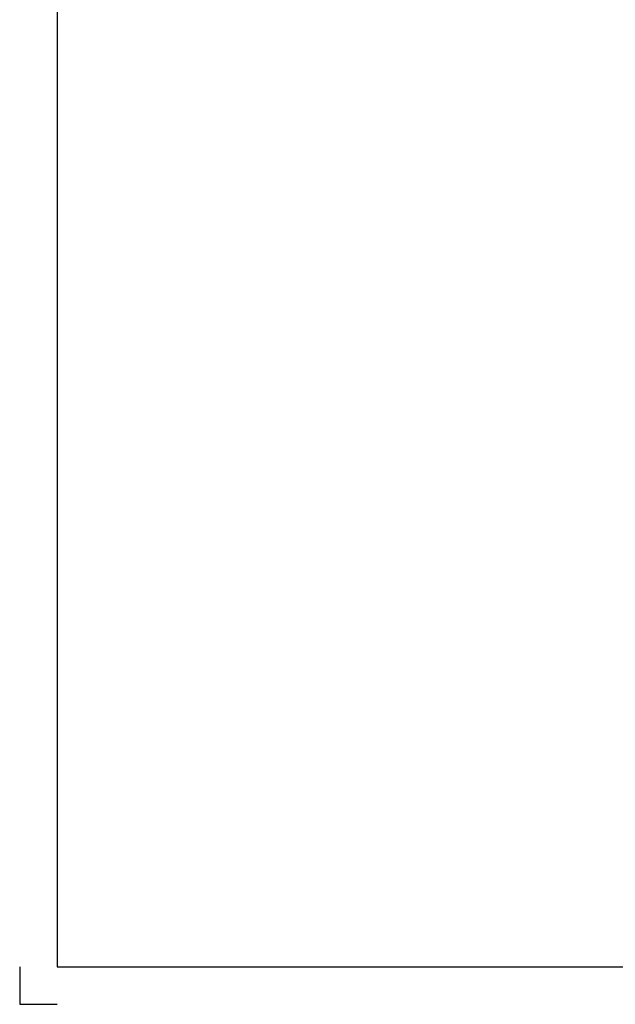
# Model space of a CAD drawing. Header units: millimetres. Extents: x -1610 to 15190, y -718 to 11182.
# Tile 1 of 12: x -1610 to 1557, y -718 to 4518. Entities that reach past the tile are written whole.
import ezdxf
from ezdxf.enums import TextEntityAlignment as Align

# ---------------------------------------------------------------- set-up
doc = ezdxf.new("R2010")
doc.units = ezdxf.units.MM
doc.header["$LTSCALE"] = 20
doc.layers.get('0').update_dxf_attribs({"linetype": 'CONTINUOUS'})
doc.layers.add('SCHERMER_KADER', color=7, linetype='CONTINUOUS')
doc.layers.add('SCHERMER_ONDERHOEK', color=7, linetype='CONTINUOUS')
doc.styles.add('SANSSERIF', font='sanss___.ttf')
doc.styles.add('SANSSERIFBOLD', font='sanssb__.ttf')

# ---------------------------------------------------------------- blocks, each defined once
blk = doc.blocks.new('A1')
at = {"layer": 'SCHERMER_KADER', "color": 8, "linetype": 'Continuous'}
for p, q in [((-820, 575), (-820, 0)), ((-820, 0), (0, 0))]:
    blk.add_line(p, q, dxfattribs=at)
at = {"layer": 'SCHERMER_KADER', "color": 9, "linetype": 'Continuous'}
for p, q in [((-830, 0), (-830, -10)), ((-830, -10), (-820, -10))]:
    blk.add_line(p, q, dxfattribs=at)
at = {"layer": 'SCHERMER_ONDERHOEK', "width": 1.32}
for tag, height, style, p in [('WIJZA', 1.8, 'SANSSERIF', (-161.01, 168.4)), ('WIJZG', 1.8, 'SANSSERIF', (-75.51, 168.4)), ('OMSCHRIJVINGA', 1.8, 'SANSSERIF', (-161.01, 162)), ('OMSCHRIJVINGG', 1.8, 'SANSSERIF', (-75.51, 162)), ('WIJZB', 1.8, 'SANSSERIF', (-161.01, 155.6)), ('WIJZH', 1.8, 'SANSSERIF', (-75.51, 155.6)), ('OMSCHRIJVINGB', 1.8, 'SANSSERIF', (-161.01, 149.2)), ('OMSCHRIJVINGH', 1.8, 'SANSSERIF', (-75.51, 149.2)), ('WIJZC', 1.8, 'SANSSERIF', (-161.01, 142.8)), ('WIJZI', 1.8, 'SANSSERIF', (-75.51, 142.8)), ('OMSCHRIJVINGC', 1.8, 'SANSSERIF', (-161.01, 136.4)), ('OMSCHRIJVINGI', 1.8, 'SANSSERIF', (-75.51, 136.4)), ('WIJZD', 1.8, 'SANSSERIF', (-161.01, 130)), ('WIJZJ', 1.8, 'SANSSERIF', (-75.51, 130)), ('OMSCHRIJVINGD', 1.8, 'SANSSERIF', (-161.01, 123.6)), ('OMSCHRIJVINGJ', 1.8, 'SANSSERIF', (-75.51, 123.6)), ('WIJZE', 1.8, 'SANSSERIF', (-161.01, 117.2)), ('WIJZK', 1.8, 'SANSSERIF', (-75.51, 117.2)), ('OMSCHRIJVINGE', 1.8, 'SANSSERIF', (-161.01, 110.8)), ('OMSCHRIJVINGK', 1.8, 'SANSSERIF', (-75.51, 110.8)), ('WIJZF', 1.8, 'SANSSERIF', (-161.01, 104.4)), ('WIJZL', 1.8, 'SANSSERIF', (-75.51, 104.4)), ('OMSCHRIJVINGF', 1.8, 'SANSSERIF', (-161.01, 98)), ('OMSCHRIJVINGL', 1.8, 'SANSSERIF', (-75.51, 98)), ('BENAMING', 2.34, 'SANSSERIFBOLD', (-161.26, 58)), ('BENAMING2', 2.34, 'SANSSERIFBOLD', (-161.26, 51.6)), ('BETREFT', 2.34, 'SANSSERIFBOLD', (-161.26, 45.2)), ('SCHAAL', 1.8, 'SANSSERIF', (-161.26, 38.8)), ('DATUM', 1.8, 'SANSSERIF', (-161.26, 26)), ('NR', 1.8, 'SANSSERIF', (-125.23, 19.6)), ('A?', 1.8, 'SANSSERIF', (-72.69, 19.6)), ('DD', 1.8, 'SANSSERIF', (-125.23, 13.2)), ('TEKNR.', 2.34, 'SANSSERIFBOLD', (-72.69, 13.2))]:
    blk.add_attdef(tag, text='', height=height, dxfattribs=dict(at, style=style)).set_placement(p, align=Align.MIDDLE_LEFT)
at = {"layer": 'SCHERMER_ONDERHOEK', "style": 'SANSSERIF', "oblique": 15, "width": 1.32}
blk.add_attdef('STATUS', (-179.5, 76.8), '', height=3.5, dxfattribs=at)

msp = doc.modelspace()

# ---------------------------------------------------------------- block references
at = {"xscale": 20, "yscale": 20, "zscale": 20}
msp.add_blockref('A1', (14990, -517.5), dxfattribs=at)

doc.saveas('drawing.dxf')
